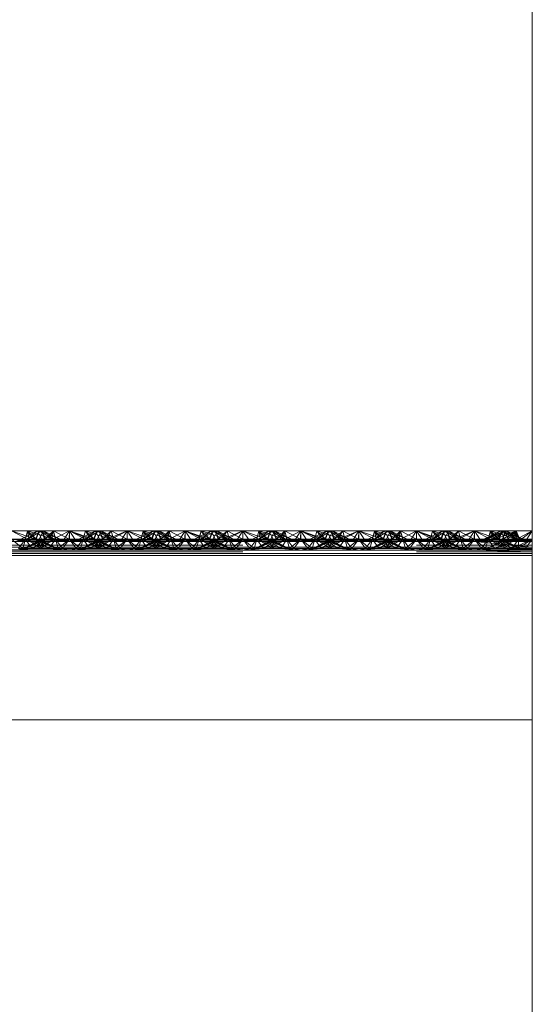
# Paper-space layout 'Layout1' of a CAD drawing. Extents: x -2 to 1033, y -36 to 596.
# Tile 113 of 182: x 704.16 to 706.37, y 483.15 to 487.41. Entities that reach past the tile are written whole.
import ezdxf

# ---------------------------------------------------------------- set-up
doc = ezdxf.new("R2010")
doc.units = 0
doc.linetypes.add('ACAD_ISO02W100', pattern=[15, 12, -3])
doc.layers.add('SS_1.ET-HALA_TaO-JD-LAVKA-ZEBRIK', color=9, linetype='CONTINUOUS', lineweight=13)

psp = doc.layouts.get("Layout1")

# ---------------------------------------------------------------- linework, layer by layer
at = {"layer": 'SS_1.ET-HALA_TaO-JD-LAVKA-ZEBRIK', "color": 5, "linetype": 'Continuous', "ltscale": 0.25}
for p, q in [((706.3704, 498.1604), (706.3704, 452.1604)), ((704.1204, 485.1962), (704.1971, 485.1562)), ((704.1893, 485.1962), (704.1204, 485.1962)), ((704.1893, 485.1962), (704.1971, 485.1562)), ((704.1893, 485.1962), (704.2107, 485.1596)), ((704.1893, 485.1962), (704.2275, 485.1604)), ((704.2398, 485.1962), (704.1893, 485.1962)), ((704.2398, 485.1962), (704.2275, 485.1604)), ((704.2398, 485.1962), (704.303, 485.1604)), ((704.2583, 485.1962), (704.2398, 485.1962)), ((704.303, 485.1604), (704.2583, 485.1962)), ((704.3298, 485.1604), (704.2583, 485.1962)), ((704.3014, 485.1962), (704.2583, 485.1962)), ((704.3014, 485.1962), (704.2869, 485.1819)), ((704.3014, 485.1962), (704.3694, 485.1604)), ((704.3704, 485.1962), (704.3014, 485.1962)), ((704.3704, 485.1962), (704.3694, 485.1604)), ((704.3704, 485.1962), (704.4367, 485.1733)), ((704.4393, 485.1962), (704.3704, 485.1962)), ((704.4825, 485.1962), (704.4109, 485.1604)), ((704.4383, 485.1604), (704.501, 485.1962)), ((704.4383, 485.1604), (704.4825, 485.1962)), ((704.4534, 485.1816), (704.4393, 485.1962)), ((704.4656, 485.1878), (704.4393, 485.1962)), ((704.4825, 485.1962), (704.4393, 485.1962)), ((704.501, 485.1962), (704.4825, 485.1962)), ((704.5133, 485.1604), (704.501, 485.1962)), ((704.5514, 485.1962), (704.501, 485.1962)), ((704.5133, 485.1604), (704.5514, 485.1962)), ((704.5301, 485.1596), (704.6204, 485.1962)), ((704.5301, 485.1596), (704.5514, 485.1962)), ((704.5437, 485.1562), (704.6204, 485.1962)), ((704.6204, 485.1962), (704.5514, 485.1962)), ((704.6204, 485.1962), (704.5943, 485.1562)), ((704.6204, 485.1962), (704.6464, 485.1562)), ((704.6204, 485.1962), (704.6971, 485.1562)), ((704.6893, 485.1962), (704.6204, 485.1962)), ((704.6893, 485.1962), (704.6971, 485.1562)), ((704.6893, 485.1962), (704.7107, 485.1596)), ((704.6893, 485.1962), (704.7275, 485.1604)), ((704.7398, 485.1962), (704.6893, 485.1962)), ((704.7398, 485.1962), (704.7275, 485.1604)), ((704.7398, 485.1962), (704.803, 485.1604)), ((704.7583, 485.1962), (704.7398, 485.1962)), ((704.803, 485.1604), (704.7583, 485.1962)), ((704.8298, 485.1604), (704.7583, 485.1962)), ((704.8014, 485.1962), (704.7583, 485.1962)), ((704.8014, 485.1962), (704.7869, 485.1819)), ((704.8014, 485.1962), (704.8694, 485.1604)), ((704.8704, 485.1962), (704.8014, 485.1962)), ((704.8704, 485.1962), (704.8694, 485.1604)), ((704.9367, 485.1733), (704.8704, 485.1962)), ((704.9393, 485.1962), (704.8704, 485.1962)), ((704.9825, 485.1962), (704.9109, 485.1604)), ((705.001, 485.1962), (704.9383, 485.1604)), ((704.9383, 485.1604), (704.9825, 485.1962)), ((704.9534, 485.1816), (704.9393, 485.1962)), ((704.9656, 485.1878), (704.9393, 485.1962)), ((704.9825, 485.1962), (704.9393, 485.1962)), ((705.001, 485.1962), (704.9825, 485.1962)), ((705.0133, 485.1604), (705.001, 485.1962)), ((705.0514, 485.1962), (705.001, 485.1962)), ((705.0133, 485.1604), (705.0514, 485.1962)), ((705.0301, 485.1596), (705.1204, 485.1962)), ((705.0301, 485.1596), (705.0514, 485.1962)), ((705.0437, 485.1562), (705.1204, 485.1962)), ((705.1204, 485.1962), (705.0514, 485.1962)), ((705.1204, 485.1962), (705.0943, 485.1562)), ((705.1464, 485.1562), (705.1204, 485.1962)), ((705.1204, 485.1962), (705.1971, 485.1562)), ((705.1893, 485.1962), (705.1204, 485.1962)), ((705.1971, 485.1562), (705.1893, 485.1962)), ((705.1893, 485.1962), (705.2107, 485.1596)), ((705.1893, 485.1962), (705.2275, 485.1604)), ((705.2398, 485.1962), (705.1893, 485.1962)), ((705.2398, 485.1962), (705.2275, 485.1604)), ((705.2398, 485.1962), (705.303, 485.1604)), ((705.2583, 485.1962), (705.2398, 485.1962)), ((705.303, 485.1604), (705.2583, 485.1962)), ((705.3298, 485.1604), (705.2583, 485.1962)), ((705.3014, 485.1962), (705.2583, 485.1962)), ((705.3014, 485.1962), (705.2869, 485.1819)), ((705.3014, 485.1962), (705.3694, 485.1604)), ((705.3704, 485.1962), (705.3014, 485.1962)), ((705.3704, 485.1962), (705.3694, 485.1604)), ((705.4367, 485.1733), (705.3704, 485.1962)), ((705.4393, 485.1962), (705.3704, 485.1962)), ((705.4825, 485.1962), (705.4109, 485.1604)), ((705.501, 485.1962), (705.4383, 485.1604)), ((705.4383, 485.1604), (705.4825, 485.1962)), ((705.4534, 485.1816), (705.4393, 485.1962)), ((705.4656, 485.1878), (705.4393, 485.1962)), ((705.4825, 485.1962), (705.4393, 485.1962)), ((705.501, 485.1962), (705.4825, 485.1962)), ((705.5133, 485.1604), (705.501, 485.1962)), ((705.5514, 485.1962), (705.501, 485.1962)), ((705.5133, 485.1604), (705.5514, 485.1962)), ((705.5301, 485.1596), (705.6204, 485.1962)), ((705.5301, 485.1596), (705.5514, 485.1962)), ((705.5437, 485.1562), (705.6204, 485.1962)), ((705.6204, 485.1962), (705.5514, 485.1962)), ((705.6204, 485.1962), (705.5943, 485.1562)), ((705.6464, 485.1562), (705.6204, 485.1962)), ((705.6204, 485.1962), (705.6971, 485.1562)), ((705.6893, 485.1962), (705.6204, 485.1962)), ((705.6893, 485.1962), (705.6971, 485.1562)), ((705.6893, 485.1962), (705.7107, 485.1596)), ((705.6893, 485.1962), (705.7275, 485.1604)), ((705.7398, 485.1962), (705.6893, 485.1962)), ((705.7398, 485.1962), (705.7275, 485.1604)), ((705.7398, 485.1962), (705.803, 485.1604)), ((705.7583, 485.1962), (705.7398, 485.1962)), ((705.803, 485.1604), (705.7583, 485.1962)), ((705.8298, 485.1604), (705.7583, 485.1962)), ((705.8014, 485.1962), (705.7583, 485.1962)), ((705.8014, 485.1962), (705.7869, 485.1819)), ((705.8014, 485.1962), (705.8694, 485.1604)), ((705.8704, 485.1962), (705.8014, 485.1962)), ((705.8694, 485.1604), (705.8704, 485.1962)), ((705.9367, 485.1733), (705.8704, 485.1962)), ((705.9393, 485.1962), (705.8704, 485.1962)), ((705.9825, 485.1962), (705.9109, 485.1604)), ((705.9383, 485.1604), (706.001, 485.1962)), ((705.9825, 485.1962), (705.9383, 485.1604)), ((705.9534, 485.1816), (705.9393, 485.1962)), ((705.9656, 485.1878), (705.9393, 485.1962)), ((705.9825, 485.1962), (705.9393, 485.1962)), ((706.001, 485.1962), (705.9825, 485.1962)), ((706.0133, 485.1604), (706.001, 485.1962)), ((706.0514, 485.1962), (706.001, 485.1962)), ((706.0133, 485.1604), (706.0514, 485.1962)), ((706.0301, 485.1596), (706.1204, 485.1962)), ((706.0301, 485.1596), (706.0514, 485.1962)), ((706.0437, 485.1562), (706.1204, 485.1962)), ((706.1204, 485.1962), (706.0514, 485.1962)), ((706.0943, 485.1562), (706.1204, 485.1962)), ((706.1464, 485.1562), (706.1204, 485.1962)), ((706.1204, 485.1962), (706.1971, 485.1562)), ((706.1893, 485.1962), (706.1204, 485.1962)), ((706.1971, 485.1562), (706.1893, 485.1962)), ((706.1893, 485.1962), (706.2107, 485.1596)), ((706.1893, 485.1962), (706.2275, 485.1604)), ((706.2398, 485.1962), (706.1893, 485.1962)), ((706.2275, 485.1604), (706.2398, 485.1962)), ((706.2398, 485.1962), (706.303, 485.1604)), ((706.2583, 485.1962), (706.2398, 485.1962)), ((706.303, 485.1604), (706.2583, 485.1962)), ((706.3298, 485.1604), (706.2583, 485.1962)), ((706.3014, 485.1962), (706.2583, 485.1962)), ((706.3014, 485.1962), (706.2821, 485.1843)), ((706.3014, 485.1962), (706.3026, 485.174)), ((706.3704, 485.1962), (706.3014, 485.1962)), ((706.3704, 485.1962), (706.3162, 485.1672)), ((698.3704, 485.1254), (706.3704, 485.1254)), ((706.1204, 485.1509), (698.6204, 485.1509)), ((704.1204, 485.1509), (704.1971, 485.1562)), ((704.1464, 485.1562), (704.1971, 485.1562)), ((704.1971, 485.1562), (704.2107, 485.1596)), ((704.1971, 485.1562), (704.5437, 485.1562)), ((704.2275, 485.1604), (704.2107, 485.1596)), ((704.2107, 485.1596), (704.5301, 485.1596)), ((704.5133, 485.1604), (704.2275, 485.1604)), ((704.5133, 485.1604), (704.5301, 485.1596)), ((704.5301, 485.1596), (704.5437, 485.1562)), ((704.5437, 485.1562), (704.6204, 485.1509)), ((704.5437, 485.1562), (704.5943, 485.1562)), ((704.5943, 485.1562), (704.6204, 485.1509)), ((704.5943, 485.1562), (704.6464, 485.1562)), ((704.6204, 485.1509), (704.6971, 485.1562)), ((704.6464, 485.1562), (704.6204, 485.1509)), ((704.6464, 485.1562), (704.6971, 485.1562)), ((704.6971, 485.1562), (704.7107, 485.1596)), ((704.6971, 485.1562), (705.0437, 485.1562)), ((704.7275, 485.1604), (704.7107, 485.1596)), ((704.7107, 485.1596), (705.0301, 485.1596)), ((705.0133, 485.1604), (704.7275, 485.1604)), ((705.0133, 485.1604), (705.0301, 485.1596)), ((705.0301, 485.1596), (705.0437, 485.1562)), ((705.0437, 485.1562), (705.1204, 485.1509)), ((705.0437, 485.1562), (705.0943, 485.1562)), ((705.0943, 485.1562), (705.1204, 485.1509)), ((705.0943, 485.1562), (705.1464, 485.1562)), ((705.1204, 485.1509), (705.1971, 485.1562)), ((705.1204, 485.1509), (705.1464, 485.1562)), ((705.1464, 485.1562), (705.1971, 485.1562)), ((705.1971, 485.1562), (705.2107, 485.1596)), ((705.1971, 485.1562), (705.5437, 485.1562)), ((705.2275, 485.1604), (705.2107, 485.1596)), ((705.2107, 485.1596), (705.5301, 485.1596)), ((705.5133, 485.1604), (705.2275, 485.1604)), ((705.5301, 485.1596), (705.5133, 485.1604)), ((705.5437, 485.1562), (705.5301, 485.1596)), ((705.6204, 485.1509), (705.5437, 485.1562)), ((705.5437, 485.1562), (705.5943, 485.1562)), ((705.5943, 485.1562), (705.6204, 485.1509)), ((705.5943, 485.1562), (705.6464, 485.1562)), ((705.6204, 485.1509), (705.6971, 485.1562)), ((705.6204, 485.1509), (705.6464, 485.1562)), ((705.6464, 485.1562), (705.6971, 485.1562)), ((705.6971, 485.1562), (705.7107, 485.1596)), ((705.6971, 485.1562), (706.0437, 485.1562)), ((705.7275, 485.1604), (705.7107, 485.1596)), ((705.7107, 485.1596), (706.0301, 485.1596)), ((706.0133, 485.1604), (705.7275, 485.1604)), ((706.0133, 485.1604), (706.0301, 485.1596)), ((706.0301, 485.1596), (706.0437, 485.1562)), ((706.0437, 485.1562), (706.1204, 485.1509)), ((706.0437, 485.1562), (706.0943, 485.1562)), ((706.1204, 485.1509), (706.0943, 485.1562)), ((706.0943, 485.1562), (706.1464, 485.1562)), ((706.1204, 485.1509), (706.1971, 485.1562)), ((706.1204, 485.1509), (706.1464, 485.1562)), ((706.1204, 485.1509), (706.3704, 485.151)), ((706.3704, 485.1254), (706.1204, 485.1509)), ((706.1464, 485.1562), (706.1971, 485.1562)), ((706.1971, 485.1562), (706.2107, 485.1596)), ((706.1971, 485.1562), (706.3704, 485.151)), ((706.2107, 485.1596), (706.3704, 485.1604)), ((706.2107, 485.1596), (706.2275, 485.1604)), ((706.3704, 485.151), (706.2107, 485.1596)), ((706.3704, 485.1604), (706.2275, 485.1604)), ((706.3704, 485.0904), (698.3704, 485.0904)), ((698.3704, 484.3804), (706.3704, 484.3804))]:
    psp.add_line(p, q, dxfattribs=at)
at = {"layer": 'SS_1.ET-HALA_TaO-JD-LAVKA-ZEBRIK', "color": 9, "linetype": 'ACAD_ISO02W100', "ltscale": 0.25}
for p, q in [((704.1204, 485.1962), (704.2239, 485.1604)), ((704.2325, 485.1962), (704.1609, 485.1604)), ((704.1893, 485.1962), (704.1804, 485.1604)), ((704.251, 485.1962), (704.1883, 485.1604)), ((704.1883, 485.1604), (704.2325, 485.1962)), ((704.251, 485.1962), (704.1888, 485.1604)), ((704.1888, 485.1604), (704.2325, 485.1962)), ((704.1893, 485.1962), (704.2239, 485.1604)), ((704.1893, 485.1962), (704.3009, 485.1604)), ((704.2398, 485.1962), (704.2243, 485.1604)), ((704.2325, 485.1962), (704.2454, 485.1704)), ((704.2398, 485.1962), (704.3009, 485.1604)), ((704.2398, 485.1962), (704.3298, 485.1604)), ((704.2404, 485.1604), (704.2583, 485.1962)), ((704.2454, 485.1704), (704.2504, 485.1604)), ((704.2633, 485.1604), (704.251, 485.1962)), ((704.251, 485.1962), (704.2542, 485.188)), ((704.2544, 485.1884), (704.251, 485.1962)), ((704.251, 485.1962), (704.2665, 485.1604)), ((704.2542, 485.188), (704.2651, 485.1604)), ((704.2665, 485.1604), (704.2544, 485.1884)), ((704.2633, 485.1604), (704.3014, 485.1962)), ((704.2869, 485.1819), (704.2651, 485.1604)), ((704.2801, 485.1596), (704.3014, 485.1962)), ((704.2937, 485.1562), (704.3704, 485.1962)), ((704.2937, 485.1562), (704.3014, 485.1962)), ((704.3014, 485.1962), (704.3104, 485.1604)), ((704.3014, 485.1962), (704.3076, 485.1715)), ((704.3076, 485.1715), (704.3104, 485.1604)), ((704.3704, 485.1962), (704.3443, 485.1562)), ((704.3964, 485.1562), (704.3704, 485.1962)), ((704.3704, 485.1962), (704.4471, 485.1562)), ((704.3704, 485.1962), (704.4607, 485.1596)), ((704.3704, 485.1962), (704.3704, 485.1604)), ((704.4304, 485.1604), (704.4393, 485.1962)), ((704.4332, 485.1715), (704.4304, 485.1604)), ((704.4393, 485.1962), (704.4332, 485.1715)), ((704.4367, 485.1733), (704.4739, 485.1604)), ((704.4388, 485.1604), (704.501, 485.1962)), ((704.4388, 485.1604), (704.4825, 485.1962)), ((704.4393, 485.1962), (704.4607, 485.1596)), ((704.4393, 485.1962), (704.4775, 485.1604)), ((704.4739, 485.1604), (704.4534, 485.1816)), ((704.4907, 485.1797), (704.4656, 485.1878)), ((704.4743, 485.1604), (704.4898, 485.1962)), ((704.4864, 485.1884), (704.4743, 485.1604)), ((704.4898, 485.1962), (704.4775, 485.1604)), ((704.4825, 485.1962), (704.5004, 485.1604)), ((704.4898, 485.1962), (704.4864, 485.1884)), ((704.5509, 485.1604), (704.4898, 485.1962)), ((704.4898, 485.1962), (704.553, 485.1604)), ((704.5798, 485.1604), (704.4898, 485.1962)), ((704.4904, 485.1604), (704.4954, 485.1704)), ((704.5509, 485.1604), (704.4907, 485.1797)), ((704.4954, 485.1704), (704.5083, 485.1962)), ((704.5151, 485.1604), (704.501, 485.1962)), ((704.5165, 485.1604), (704.501, 485.1962)), ((704.5083, 485.1962), (704.553, 485.1604)), ((704.5798, 485.1604), (704.5083, 485.1962)), ((704.5151, 485.1604), (704.5514, 485.1962)), ((704.5604, 485.1604), (704.5514, 485.1962)), ((704.5514, 485.1962), (704.6194, 485.1604)), ((704.6194, 485.1604), (704.6204, 485.1962)), ((704.6204, 485.1962), (704.7239, 485.1604)), ((704.6204, 485.1604), (704.6204, 485.1962)), ((704.7325, 485.1962), (704.6609, 485.1604)), ((704.6893, 485.1962), (704.6804, 485.1604)), ((704.751, 485.1962), (704.6883, 485.1604)), ((704.6883, 485.1604), (704.7325, 485.1962)), ((704.751, 485.1962), (704.6888, 485.1604)), ((704.6888, 485.1604), (704.7325, 485.1962)), ((704.6893, 485.1962), (704.7239, 485.1604)), ((704.6893, 485.1962), (704.8009, 485.1604)), ((704.7398, 485.1962), (704.7243, 485.1604)), ((704.7325, 485.1962), (704.7454, 485.1704)), ((704.7398, 485.1962), (704.8009, 485.1604)), ((704.7398, 485.1962), (704.8298, 485.1604)), ((704.7404, 485.1604), (704.7583, 485.1962)), ((704.7454, 485.1704), (704.7504, 485.1604)), ((704.7633, 485.1604), (704.751, 485.1962)), ((704.751, 485.1962), (704.7542, 485.188)), ((704.751, 485.1962), (704.7665, 485.1604)), ((704.7544, 485.1884), (704.751, 485.1962)), ((704.7542, 485.188), (704.7651, 485.1604)), ((704.7665, 485.1604), (704.7544, 485.1884)), ((704.7633, 485.1604), (704.8014, 485.1962)), ((704.7869, 485.1819), (704.7651, 485.1604)), ((704.7801, 485.1596), (704.8014, 485.1962)), ((704.7937, 485.1562), (704.8704, 485.1962)), ((704.7937, 485.1562), (704.8014, 485.1962)), ((704.8014, 485.1962), (704.8104, 485.1604)), ((704.8076, 485.1715), (704.8014, 485.1962)), ((704.8104, 485.1604), (704.8076, 485.1715)), ((704.8443, 485.1562), (704.8704, 485.1962)), ((704.8964, 485.1562), (704.8704, 485.1962)), ((704.8704, 485.1962), (704.9471, 485.1562)), ((704.8704, 485.1962), (704.9607, 485.1596)), ((704.8704, 485.1604), (704.8704, 485.1962)), ((704.9304, 485.1604), (704.9393, 485.1962)), ((704.9332, 485.1715), (704.9304, 485.1604)), ((704.9393, 485.1962), (704.9332, 485.1715)), ((704.9739, 485.1604), (704.9367, 485.1733)), ((704.9388, 485.1604), (705.001, 485.1962)), ((704.9388, 485.1604), (704.9825, 485.1962)), ((704.9393, 485.1962), (704.9607, 485.1596)), ((704.9393, 485.1962), (704.9775, 485.1604)), ((704.9739, 485.1604), (704.9534, 485.1816)), ((704.9907, 485.1797), (704.9656, 485.1878)), ((704.9743, 485.1604), (704.9898, 485.1962)), ((704.9864, 485.1884), (704.9743, 485.1604)), ((704.9898, 485.1962), (704.9775, 485.1604)), ((704.9825, 485.1962), (705.0004, 485.1604)), ((704.9898, 485.1962), (704.9864, 485.1884)), ((705.0509, 485.1604), (704.9898, 485.1962)), ((704.9898, 485.1962), (705.053, 485.1604)), ((705.0798, 485.1604), (704.9898, 485.1962)), ((704.9904, 485.1604), (704.9954, 485.1704)), ((705.0509, 485.1604), (704.9907, 485.1797)), ((704.9954, 485.1704), (705.0083, 485.1962)), ((705.0151, 485.1604), (705.001, 485.1962)), ((705.0165, 485.1604), (705.001, 485.1962)), ((705.0083, 485.1962), (705.053, 485.1604)), ((705.0798, 485.1604), (705.0083, 485.1962)), ((705.0514, 485.1962), (705.0151, 485.1604)), ((705.0604, 485.1604), (705.0514, 485.1962)), ((705.1194, 485.1604), (705.0514, 485.1962)), ((705.1194, 485.1604), (705.1204, 485.1962)), ((705.1204, 485.1962), (705.2239, 485.1604)), ((705.1204, 485.1604), (705.1204, 485.1962)), ((705.2325, 485.1962), (705.1609, 485.1604)), ((705.1893, 485.1962), (705.1804, 485.1604)), ((705.1883, 485.1604), (705.251, 485.1962)), ((705.1883, 485.1604), (705.2325, 485.1962)), ((705.251, 485.1962), (705.1888, 485.1604)), ((705.1888, 485.1604), (705.2325, 485.1962)), ((705.1893, 485.1962), (705.2239, 485.1604)), ((705.1893, 485.1962), (705.3009, 485.1604)), ((705.2398, 485.1962), (705.2243, 485.1604)), ((705.2325, 485.1962), (705.2454, 485.1704)), ((705.2398, 485.1962), (705.3009, 485.1604)), ((705.2398, 485.1962), (705.3298, 485.1604)), ((705.2404, 485.1604), (705.2583, 485.1962)), ((705.2454, 485.1704), (705.2504, 485.1604)), ((705.2633, 485.1604), (705.251, 485.1962)), ((705.251, 485.1962), (705.2542, 485.188)), ((705.2544, 485.1884), (705.251, 485.1962)), ((705.251, 485.1962), (705.2665, 485.1604)), ((705.2542, 485.188), (705.2651, 485.1604)), ((705.2665, 485.1604), (705.2544, 485.1884)), ((705.2633, 485.1604), (705.3014, 485.1962)), ((705.2869, 485.1819), (705.2651, 485.1604)), ((705.2801, 485.1596), (705.3014, 485.1962)), ((705.2937, 485.1562), (705.3704, 485.1962)), ((705.2937, 485.1562), (705.3014, 485.1962)), ((705.3014, 485.1962), (705.3104, 485.1604)), ((705.3014, 485.1962), (705.3076, 485.1715)), ((705.3104, 485.1604), (705.3076, 485.1715)), ((705.3443, 485.1562), (705.3704, 485.1962)), ((705.3964, 485.1562), (705.3704, 485.1962)), ((705.3704, 485.1962), (705.4471, 485.1562)), ((705.3704, 485.1962), (705.4607, 485.1596)), ((705.3704, 485.1604), (705.3704, 485.1962)), ((705.4304, 485.1604), (705.4393, 485.1962)), ((705.4332, 485.1715), (705.4304, 485.1604)), ((705.4393, 485.1962), (705.4332, 485.1715)), ((705.4739, 485.1604), (705.4367, 485.1733)), ((705.4388, 485.1604), (705.501, 485.1962)), ((705.4388, 485.1604), (705.4825, 485.1962)), ((705.4393, 485.1962), (705.4607, 485.1596)), ((705.4393, 485.1962), (705.4775, 485.1604)), ((705.4739, 485.1604), (705.4534, 485.1816)), ((705.4907, 485.1797), (705.4656, 485.1878)), ((705.4743, 485.1604), (705.4898, 485.1962)), ((705.4864, 485.1884), (705.4743, 485.1604)), ((705.4898, 485.1962), (705.4775, 485.1604)), ((705.4825, 485.1962), (705.5004, 485.1604)), ((705.4898, 485.1962), (705.4864, 485.1884)), ((705.5509, 485.1604), (705.4898, 485.1962)), ((705.4898, 485.1962), (705.553, 485.1604)), ((705.5798, 485.1604), (705.4898, 485.1962)), ((705.4904, 485.1604), (705.4954, 485.1704)), ((705.5509, 485.1604), (705.4907, 485.1797)), ((705.4954, 485.1704), (705.5083, 485.1962)), ((705.5151, 485.1604), (705.501, 485.1962)), ((705.5165, 485.1604), (705.501, 485.1962)), ((705.5083, 485.1962), (705.553, 485.1604)), ((705.5798, 485.1604), (705.5083, 485.1962)), ((705.5151, 485.1604), (705.5514, 485.1962)), ((705.5604, 485.1604), (705.5514, 485.1962)), ((705.6194, 485.1604), (705.5514, 485.1962)), ((705.6194, 485.1604), (705.6204, 485.1962)), ((705.6204, 485.1962), (705.7239, 485.1604)), ((705.6204, 485.1604), (705.6204, 485.1962)), ((705.7325, 485.1962), (705.6609, 485.1604)), ((705.6893, 485.1962), (705.6804, 485.1604)), ((705.6883, 485.1604), (705.751, 485.1962)), ((705.6883, 485.1604), (705.7325, 485.1962)), ((705.751, 485.1962), (705.6888, 485.1604)), ((705.6888, 485.1604), (705.7325, 485.1962)), ((705.6893, 485.1962), (705.7239, 485.1604)), ((705.6893, 485.1962), (705.8009, 485.1604)), ((705.7398, 485.1962), (705.7243, 485.1604)), ((705.7325, 485.1962), (705.7454, 485.1704)), ((705.7398, 485.1962), (705.8009, 485.1604)), ((705.7398, 485.1962), (705.8298, 485.1604)), ((705.7404, 485.1604), (705.7583, 485.1962)), ((705.7454, 485.1704), (705.7504, 485.1604)), ((705.7633, 485.1604), (705.751, 485.1962)), ((705.751, 485.1962), (705.7542, 485.188)), ((705.751, 485.1962), (705.7665, 485.1604)), ((705.7544, 485.1884), (705.751, 485.1962)), ((705.7542, 485.188), (705.7651, 485.1604)), ((705.7665, 485.1604), (705.7544, 485.1884)), ((705.7633, 485.1604), (705.8014, 485.1962)), ((705.7869, 485.1819), (705.7651, 485.1604)), ((705.7801, 485.1596), (705.8014, 485.1962)), ((705.7937, 485.1562), (705.8704, 485.1962)), ((705.7937, 485.1562), (705.8014, 485.1962)), ((705.8014, 485.1962), (705.8104, 485.1604)), ((705.8076, 485.1715), (705.8014, 485.1962)), ((705.8104, 485.1604), (705.8076, 485.1715)), ((705.8443, 485.1562), (705.8704, 485.1962)), ((705.8964, 485.1562), (705.8704, 485.1962)), ((705.8704, 485.1962), (705.9471, 485.1562)), ((705.8704, 485.1962), (705.9607, 485.1596)), ((705.8704, 485.1604), (705.8704, 485.1962)), ((705.9304, 485.1604), (705.9393, 485.1962)), ((705.9332, 485.1715), (705.9304, 485.1604)), ((705.9393, 485.1962), (705.9332, 485.1715)), ((705.9739, 485.1604), (705.9367, 485.1733)), ((705.9388, 485.1604), (706.001, 485.1962)), ((705.9388, 485.1604), (705.9825, 485.1962)), ((705.9393, 485.1962), (705.9607, 485.1596)), ((705.9393, 485.1962), (705.9775, 485.1604)), ((705.9739, 485.1604), (705.9534, 485.1816)), ((705.9907, 485.1797), (705.9656, 485.1878)), ((705.9743, 485.1604), (705.9898, 485.1962)), ((705.9864, 485.1884), (705.9743, 485.1604)), ((705.9898, 485.1962), (705.9775, 485.1604)), ((705.9825, 485.1962), (706.0004, 485.1604)), ((705.9898, 485.1962), (705.9864, 485.1884)), ((706.0509, 485.1604), (705.9898, 485.1962)), ((705.9898, 485.1962), (706.053, 485.1604)), ((706.0798, 485.1604), (705.9898, 485.1962)), ((705.9904, 485.1604), (705.9954, 485.1704)), ((706.0509, 485.1604), (705.9907, 485.1797)), ((705.9954, 485.1704), (706.0083, 485.1962)), ((706.0151, 485.1604), (706.001, 485.1962)), ((706.0165, 485.1604), (706.001, 485.1962)), ((706.053, 485.1604), (706.0083, 485.1962)), ((706.0798, 485.1604), (706.0083, 485.1962)), ((706.0151, 485.1604), (706.0514, 485.1962)), ((706.0604, 485.1604), (706.0514, 485.1962)), ((706.1194, 485.1604), (706.0514, 485.1962)), ((706.1194, 485.1604), (706.1204, 485.1962)), ((706.1204, 485.1962), (706.2239, 485.1604)), ((706.1204, 485.1962), (706.1204, 485.1604)), ((706.2325, 485.1962), (706.1613, 485.1604)), ((706.251, 485.1962), (706.1684, 485.1604)), ((706.1684, 485.1604), (706.2325, 485.1962)), ((706.1761, 485.1604), (706.251, 485.1962)), ((706.1761, 485.1604), (706.2325, 485.1962)), ((706.1893, 485.1962), (706.1804, 485.1604)), ((706.2239, 485.1604), (706.1893, 485.1962)), ((706.1893, 485.1962), (706.3009, 485.1604)), ((706.251, 485.1962), (706.1968, 485.1604)), ((706.3014, 485.1962), (706.2114, 485.1604)), ((706.2114, 485.1604), (706.251, 485.1962)), ((706.2398, 485.1962), (706.2243, 485.1604)), ((706.2325, 485.1962), (706.2454, 485.1704)), ((706.3009, 485.1604), (706.2398, 485.1962)), ((706.2398, 485.1962), (706.3298, 485.1604)), ((706.2404, 485.1604), (706.2583, 485.1962)), ((706.2821, 485.1843), (706.2434, 485.1604)), ((706.2434, 485.1604), (706.2456, 485.1709)), ((706.2454, 485.1704), (706.2504, 485.1604)), ((706.2456, 485.1709), (706.251, 485.1962)), ((706.251, 485.1962), (706.2665, 485.1604)), ((706.2544, 485.1884), (706.251, 485.1962)), ((706.2665, 485.1604), (706.2544, 485.1884)), ((706.3014, 485.1962), (706.2633, 485.1604)), ((706.2801, 485.1596), (706.3014, 485.1962)), ((706.2937, 485.1562), (706.3014, 485.1962)), ((706.3014, 485.1962), (706.3104, 485.1604)), ((706.3076, 485.1715), (706.3014, 485.1962)), ((706.3186, 485.1562), (706.3014, 485.1962)), ((706.3026, 485.174), (706.3034, 485.1604)), ((706.3162, 485.1672), (706.3034, 485.1604)), ((706.3104, 485.1604), (706.3076, 485.1715)), ((706.3186, 485.1562), (706.3704, 485.1962)), ((706.3443, 485.1562), (706.3704, 485.1962)), ((698.3704, 485.1353), (706.3704, 485.1353)), ((704.0301, 485.1596), (704.2107, 485.1596)), ((704.1204, 485.1604), (704.1688, 485.1204)), ((704.1804, 485.1604), (704.1204, 485.1604)), ((704.1804, 485.1604), (704.1503, 485.1204)), ((704.1804, 485.1604), (704.1688, 485.1204)), ((704.2454, 485.1579), (704.1724, 485.1204)), ((704.1724, 485.1204), (704.2522, 485.1544)), ((704.1804, 485.1604), (704.2076, 485.1204)), ((704.1804, 485.1604), (704.2543, 485.1204)), ((704.1804, 485.1604), (704.2819, 485.1204)), ((704.2243, 485.1604), (704.1804, 485.1604)), ((704.2665, 485.1604), (704.1824, 485.1204)), ((704.2504, 485.1604), (704.1824, 485.1204)), ((704.2088, 485.1204), (704.2554, 485.1527)), ((704.2088, 485.1204), (704.2708, 485.1448)), ((704.2243, 485.1604), (704.2543, 485.1204)), ((704.2243, 485.1604), (704.2819, 485.1204)), ((704.2243, 485.1604), (704.3084, 485.1204)), ((704.3184, 485.1204), (704.2243, 485.1604)), ((704.2275, 485.1604), (704.2243, 485.1604)), ((704.3104, 485.1604), (704.2364, 485.1204)), ((704.2665, 485.1604), (704.2364, 485.1204)), ((704.2404, 485.1604), (704.3084, 485.1204)), ((704.3184, 485.1204), (704.2404, 485.1604)), ((704.2504, 485.1604), (704.2454, 485.1579)), ((704.2522, 485.1544), (704.2665, 485.1604)), ((704.2554, 485.1527), (704.2665, 485.1604)), ((704.2801, 485.1596), (704.2633, 485.1604)), ((704.2708, 485.1448), (704.3104, 485.1604)), ((704.2801, 485.1596), (704.2937, 485.1562)), ((704.2923, 485.1338), (704.2832, 485.1204)), ((704.3104, 485.1604), (704.2923, 485.1338)), ((704.2937, 485.1562), (704.3704, 485.1509)), ((704.3104, 485.1604), (704.322, 485.1204)), ((704.3104, 485.1604), (704.3404, 485.1204)), ((704.3704, 485.1604), (704.322, 485.1204)), ((704.3404, 485.1204), (704.3704, 485.1604)), ((704.3443, 485.1562), (704.3704, 485.1509)), ((704.3704, 485.1604), (704.4003, 485.1204)), ((704.3704, 485.1604), (704.4188, 485.1204)), ((704.4471, 485.1562), (704.3704, 485.1509)), ((704.3704, 485.1509), (704.3964, 485.1562)), ((704.4003, 485.1204), (704.4304, 485.1604)), ((704.4188, 485.1204), (704.4304, 485.1604)), ((704.5165, 485.1604), (704.4224, 485.1204)), ((704.5004, 485.1604), (704.4224, 485.1204)), ((704.4304, 485.1604), (704.4485, 485.1338)), ((704.5043, 485.1204), (704.4304, 485.1604)), ((704.4304, 485.1604), (704.47, 485.1448)), ((704.4324, 485.1204), (704.5165, 485.1604)), ((704.5004, 485.1604), (704.4324, 485.1204)), ((704.4607, 485.1596), (704.4471, 485.1562)), ((704.4485, 485.1338), (704.4576, 485.1204)), ((704.4588, 485.1204), (704.5604, 485.1604)), ((704.4588, 485.1204), (704.5165, 485.1604)), ((704.4775, 485.1604), (704.4607, 485.1596)), ((704.47, 485.1448), (704.5319, 485.1204)), ((704.5043, 485.1204), (704.4743, 485.1604)), ((704.4743, 485.1604), (704.4854, 485.1527)), ((704.5584, 485.1204), (704.4743, 485.1604)), ((704.4743, 485.1604), (704.4886, 485.1544)), ((704.4854, 485.1527), (704.5319, 485.1204)), ((704.4864, 485.1204), (704.5604, 485.1604)), ((704.4864, 485.1204), (704.5165, 485.1604)), ((704.4886, 485.1544), (704.5684, 485.1204)), ((704.5584, 485.1204), (704.4904, 485.1604)), ((704.4954, 485.1579), (704.4904, 485.1604)), ((704.5684, 485.1204), (704.4954, 485.1579)), ((704.5165, 485.1604), (704.5133, 485.1604)), ((704.5604, 485.1604), (704.5165, 485.1604)), ((704.5301, 485.1596), (704.7107, 485.1596)), ((704.5332, 485.1204), (704.5604, 485.1604)), ((704.572, 485.1204), (704.5604, 485.1604)), ((704.5604, 485.1604), (704.5904, 485.1204)), ((704.6204, 485.1604), (704.5604, 485.1604)), ((704.572, 485.1204), (704.6204, 485.1604)), ((704.6204, 485.1604), (704.5904, 485.1204)), ((704.6204, 485.1604), (704.6503, 485.1204)), ((704.6204, 485.1604), (704.6688, 485.1204)), ((704.6804, 485.1604), (704.6204, 485.1604)), ((704.6503, 485.1204), (704.6804, 485.1604)), ((704.6804, 485.1604), (704.6688, 485.1204)), ((704.7454, 485.1579), (704.6724, 485.1204)), ((704.6724, 485.1204), (704.7522, 485.1544)), ((704.6804, 485.1604), (704.7076, 485.1204)), ((704.6804, 485.1604), (704.7543, 485.1204)), ((704.6804, 485.1604), (704.7819, 485.1204)), ((704.7243, 485.1604), (704.6804, 485.1604)), ((704.7665, 485.1604), (704.6824, 485.1204)), ((704.7504, 485.1604), (704.6824, 485.1204)), ((704.7088, 485.1204), (704.7554, 485.1527)), ((704.7088, 485.1204), (704.7708, 485.1448)), ((704.7243, 485.1604), (704.7543, 485.1204)), ((704.7243, 485.1604), (704.7819, 485.1204)), ((704.7243, 485.1604), (704.8084, 485.1204)), ((704.8184, 485.1204), (704.7243, 485.1604)), ((704.7275, 485.1604), (704.7243, 485.1604)), ((704.8104, 485.1604), (704.7364, 485.1204)), ((704.7665, 485.1604), (704.7364, 485.1204)), ((704.7404, 485.1604), (704.8084, 485.1204)), ((704.8184, 485.1204), (704.7404, 485.1604)), ((704.7504, 485.1604), (704.7454, 485.1579)), ((704.7522, 485.1544), (704.7665, 485.1604)), ((704.7554, 485.1527), (704.7665, 485.1604)), ((704.7801, 485.1596), (704.7633, 485.1604)), ((704.7708, 485.1448), (704.8104, 485.1604)), ((704.7801, 485.1596), (704.7937, 485.1562)), ((704.7923, 485.1338), (704.7832, 485.1204)), ((704.8104, 485.1604), (704.7923, 485.1338)), ((704.7937, 485.1562), (704.8704, 485.1509)), ((704.8104, 485.1604), (704.822, 485.1204)), ((704.8104, 485.1604), (704.8404, 485.1204)), ((704.8704, 485.1604), (704.822, 485.1204)), ((704.8404, 485.1204), (704.8704, 485.1604)), ((704.8704, 485.1509), (704.8443, 485.1562)), ((704.9003, 485.1204), (704.8704, 485.1604)), ((704.9188, 485.1204), (704.8704, 485.1604)), ((704.8704, 485.1509), (704.9471, 485.1562)), ((704.8704, 485.1509), (704.8964, 485.1562)), ((704.9003, 485.1204), (704.9304, 485.1604)), ((704.9188, 485.1204), (704.9304, 485.1604)), ((705.0165, 485.1604), (704.9224, 485.1204)), ((705.0004, 485.1604), (704.9224, 485.1204)), ((704.9304, 485.1604), (704.9576, 485.1204)), ((705.0043, 485.1204), (704.9304, 485.1604)), ((704.9304, 485.1604), (704.97, 485.1448)), ((704.9324, 485.1204), (705.0165, 485.1604)), ((704.9324, 485.1204), (705.0004, 485.1604)), ((704.9471, 485.1562), (704.9607, 485.1596)), ((704.9588, 485.1204), (705.0604, 485.1604)), ((704.9588, 485.1204), (705.0165, 485.1604)), ((704.9607, 485.1596), (704.9775, 485.1604)), ((704.97, 485.1448), (705.0319, 485.1204)), ((705.0043, 485.1204), (704.9743, 485.1604)), ((704.9743, 485.1604), (704.9854, 485.1527)), ((705.0584, 485.1204), (704.9743, 485.1604)), ((704.9743, 485.1604), (704.9886, 485.1544)), ((704.9854, 485.1527), (705.0319, 485.1204)), ((704.9864, 485.1204), (705.0604, 485.1604)), ((704.9864, 485.1204), (705.0165, 485.1604)), ((704.9886, 485.1544), (705.0684, 485.1204)), ((705.0584, 485.1204), (704.9904, 485.1604)), ((704.9954, 485.1579), (704.9904, 485.1604)), ((705.0684, 485.1204), (704.9954, 485.1579)), ((705.0165, 485.1604), (705.0133, 485.1604)), ((705.0604, 485.1604), (705.0165, 485.1604)), ((705.0301, 485.1596), (705.2107, 485.1596)), ((705.0332, 485.1204), (705.0604, 485.1604)), ((705.072, 485.1204), (705.0604, 485.1604)), ((705.0604, 485.1604), (705.0904, 485.1204)), ((705.1204, 485.1604), (705.0604, 485.1604)), ((705.072, 485.1204), (705.1204, 485.1604)), ((705.0904, 485.1204), (705.1204, 485.1604)), ((705.1204, 485.1604), (705.1503, 485.1204)), ((705.1204, 485.1604), (705.1688, 485.1204)), ((705.1804, 485.1604), (705.1204, 485.1604)), ((705.1503, 485.1204), (705.1804, 485.1604)), ((705.1688, 485.1204), (705.1804, 485.1604)), ((705.2454, 485.1579), (705.1724, 485.1204)), ((705.1724, 485.1204), (705.2522, 485.1544)), ((705.1804, 485.1604), (705.2076, 485.1204)), ((705.1804, 485.1604), (705.2543, 485.1204)), ((705.1804, 485.1604), (705.2819, 485.1204)), ((705.2243, 485.1604), (705.1804, 485.1604)), ((705.2665, 485.1604), (705.1824, 485.1204)), ((705.2504, 485.1604), (705.1824, 485.1204)), ((705.2088, 485.1204), (705.2554, 485.1527)), ((705.2088, 485.1204), (705.2708, 485.1448)), ((705.2243, 485.1604), (705.2543, 485.1204)), ((705.2243, 485.1604), (705.2819, 485.1204)), ((705.2243, 485.1604), (705.3084, 485.1204)), ((705.3184, 485.1204), (705.2243, 485.1604)), ((705.2275, 485.1604), (705.2243, 485.1604)), ((705.3104, 485.1604), (705.2364, 485.1204)), ((705.2665, 485.1604), (705.2364, 485.1204)), ((705.2404, 485.1604), (705.3084, 485.1204)), ((705.3184, 485.1204), (705.2404, 485.1604)), ((705.2504, 485.1604), (705.2454, 485.1579)), ((705.2522, 485.1544), (705.2665, 485.1604)), ((705.2554, 485.1527), (705.2665, 485.1604)), ((705.2801, 485.1596), (705.2633, 485.1604)), ((705.2708, 485.1448), (705.3104, 485.1604)), ((705.2801, 485.1596), (705.2937, 485.1562)), ((705.2832, 485.1204), (705.2923, 485.1338)), ((705.2923, 485.1338), (705.3104, 485.1604)), ((705.2937, 485.1562), (705.3704, 485.1509)), ((705.3104, 485.1604), (705.322, 485.1204)), ((705.3404, 485.1204), (705.3104, 485.1604)), ((705.322, 485.1204), (705.3704, 485.1604)), ((705.3404, 485.1204), (705.3704, 485.1604)), ((705.3704, 485.1509), (705.3443, 485.1562)), ((705.4003, 485.1204), (705.3704, 485.1604)), ((705.4188, 485.1204), (705.3704, 485.1604)), ((705.3704, 485.1509), (705.4471, 485.1562)), ((705.3704, 485.1509), (705.3964, 485.1562)), ((705.4003, 485.1204), (705.4304, 485.1604)), ((705.4188, 485.1204), (705.4304, 485.1604)), ((705.5165, 485.1604), (705.4224, 485.1204)), ((705.5004, 485.1604), (705.4224, 485.1204)), ((705.4304, 485.1604), (705.4576, 485.1204)), ((705.5043, 485.1204), (705.4304, 485.1604)), ((705.4304, 485.1604), (705.47, 485.1448)), ((705.4324, 485.1204), (705.5165, 485.1604)), ((705.4324, 485.1204), (705.5004, 485.1604)), ((705.4471, 485.1562), (705.4607, 485.1596)), ((705.4588, 485.1204), (705.5604, 485.1604)), ((705.4588, 485.1204), (705.5165, 485.1604)), ((705.4607, 485.1596), (705.4775, 485.1604)), ((705.47, 485.1448), (705.5319, 485.1204)), ((705.5043, 485.1204), (705.4743, 485.1604)), ((705.4743, 485.1604), (705.4854, 485.1527)), ((705.5584, 485.1204), (705.4743, 485.1604)), ((705.4743, 485.1604), (705.4886, 485.1544)), ((705.4854, 485.1527), (705.5319, 485.1204)), ((705.4864, 485.1204), (705.5604, 485.1604)), ((705.4864, 485.1204), (705.5165, 485.1604)), ((705.4886, 485.1544), (705.5684, 485.1204)), ((705.5584, 485.1204), (705.4904, 485.1604)), ((705.4954, 485.1579), (705.4904, 485.1604)), ((705.5684, 485.1204), (705.4954, 485.1579)), ((705.5165, 485.1604), (705.5133, 485.1604)), ((705.5604, 485.1604), (705.5165, 485.1604)), ((705.5301, 485.1596), (705.7107, 485.1596)), ((705.5332, 485.1204), (705.5604, 485.1604)), ((705.572, 485.1204), (705.5604, 485.1604)), ((705.5604, 485.1604), (705.5904, 485.1204)), ((705.6204, 485.1604), (705.5604, 485.1604)), ((705.572, 485.1204), (705.6204, 485.1604)), ((705.5904, 485.1204), (705.6204, 485.1604)), ((705.6204, 485.1604), (705.6503, 485.1204)), ((705.6204, 485.1604), (705.6688, 485.1204)), ((705.6804, 485.1604), (705.6204, 485.1604)), ((705.6503, 485.1204), (705.6804, 485.1604)), ((705.6688, 485.1204), (705.6804, 485.1604)), ((705.7454, 485.1579), (705.6724, 485.1204)), ((705.6724, 485.1204), (705.7522, 485.1544)), ((705.6804, 485.1604), (705.7076, 485.1204)), ((705.6804, 485.1604), (705.7543, 485.1204)), ((705.6804, 485.1604), (705.7819, 485.1204)), ((705.7243, 485.1604), (705.6804, 485.1604)), ((705.7665, 485.1604), (705.6824, 485.1204)), ((705.7504, 485.1604), (705.6824, 485.1204)), ((705.7088, 485.1204), (705.7554, 485.1527)), ((705.7088, 485.1204), (705.7708, 485.1448)), ((705.7243, 485.1604), (705.7543, 485.1204)), ((705.7243, 485.1604), (705.7819, 485.1204)), ((705.7243, 485.1604), (705.8084, 485.1204)), ((705.8184, 485.1204), (705.7243, 485.1604)), ((705.7275, 485.1604), (705.7243, 485.1604)), ((705.8104, 485.1604), (705.7364, 485.1204)), ((705.7665, 485.1604), (705.7364, 485.1204)), ((705.7404, 485.1604), (705.8084, 485.1204)), ((705.8184, 485.1204), (705.7404, 485.1604)), ((705.7504, 485.1604), (705.7454, 485.1579)), ((705.7522, 485.1544), (705.7665, 485.1604)), ((705.7554, 485.1527), (705.7665, 485.1604)), ((705.7801, 485.1596), (705.7633, 485.1604)), ((705.7708, 485.1448), (705.8104, 485.1604)), ((705.7801, 485.1596), (705.7937, 485.1562)), ((705.7832, 485.1204), (705.7923, 485.1338)), ((705.7923, 485.1338), (705.8104, 485.1604)), ((705.7937, 485.1562), (705.8704, 485.1509)), ((705.8104, 485.1604), (705.822, 485.1204)), ((705.8404, 485.1204), (705.8104, 485.1604)), ((705.822, 485.1204), (705.8704, 485.1604)), ((705.8404, 485.1204), (705.8704, 485.1604)), ((705.8704, 485.1509), (705.8443, 485.1562)), ((705.9003, 485.1204), (705.8704, 485.1604)), ((705.9188, 485.1204), (705.8704, 485.1604)), ((705.8704, 485.1509), (705.9471, 485.1562)), ((705.8704, 485.1509), (705.8964, 485.1562)), ((705.9003, 485.1204), (705.9304, 485.1604)), ((705.9188, 485.1204), (705.9304, 485.1604)), ((706.0165, 485.1604), (705.9224, 485.1204)), ((706.0004, 485.1604), (705.9224, 485.1204)), ((705.9304, 485.1604), (705.9576, 485.1204)), ((706.0043, 485.1204), (705.9304, 485.1604)), ((705.9304, 485.1604), (705.97, 485.1448)), ((705.9324, 485.1204), (706.0165, 485.1604)), ((705.9324, 485.1204), (706.0004, 485.1604)), ((705.9471, 485.1562), (705.9607, 485.1596)), ((705.9588, 485.1204), (706.0604, 485.1604)), ((705.9588, 485.1204), (706.0165, 485.1604)), ((705.9607, 485.1596), (705.9775, 485.1604)), ((705.97, 485.1448), (706.0319, 485.1204)), ((706.0043, 485.1204), (705.9743, 485.1604)), ((705.9743, 485.1604), (705.9854, 485.1527)), ((706.0584, 485.1204), (705.9743, 485.1604)), ((705.9743, 485.1604), (705.9886, 485.1544)), ((705.9854, 485.1527), (706.0319, 485.1204)), ((705.9864, 485.1204), (706.0604, 485.1604)), ((705.9864, 485.1204), (706.0165, 485.1604)), ((705.9886, 485.1544), (706.0684, 485.1204)), ((706.0584, 485.1204), (705.9904, 485.1604)), ((705.9954, 485.1579), (705.9904, 485.1604)), ((706.0684, 485.1204), (705.9954, 485.1579)), ((706.0165, 485.1604), (706.0133, 485.1604)), ((706.0604, 485.1604), (706.0165, 485.1604)), ((706.0301, 485.1596), (706.2801, 485.1596)), ((706.0332, 485.1204), (706.0604, 485.1604)), ((706.072, 485.1204), (706.0604, 485.1604)), ((706.0604, 485.1604), (706.0904, 485.1204)), ((706.1204, 485.1604), (706.0604, 485.1604)), ((706.072, 485.1204), (706.1204, 485.1604)), ((706.0904, 485.1204), (706.1204, 485.1604)), ((706.1204, 485.1604), (706.1503, 485.1204)), ((706.1204, 485.1604), (706.1688, 485.1204)), ((706.1804, 485.1604), (706.1204, 485.1604)), ((706.3704, 485.1509), (706.1204, 485.1509)), ((706.1503, 485.1204), (706.1804, 485.1604)), ((706.1804, 485.1604), (706.1688, 485.1204)), ((706.2455, 485.1578), (706.1753, 485.1204)), ((706.1753, 485.1204), (706.2524, 485.1542)), ((706.2665, 485.1604), (706.1755, 485.1204)), ((706.2504, 485.1604), (706.1755, 485.1204)), ((706.1804, 485.1604), (706.2076, 485.1204)), ((706.1804, 485.1604), (706.2543, 485.1204)), ((706.2819, 485.1204), (706.1804, 485.1604)), ((706.2243, 485.1604), (706.1804, 485.1604)), ((706.1971, 485.1562), (706.2937, 485.1562)), ((706.2138, 485.1204), (706.256, 485.1524)), ((706.2138, 485.1204), (706.2717, 485.1444)), ((706.3104, 485.1604), (706.2141, 485.1204)), ((706.2665, 485.1604), (706.2141, 485.1204)), ((706.2243, 485.1604), (706.2543, 485.1204)), ((706.2819, 485.1204), (706.2243, 485.1604)), ((706.2243, 485.1604), (706.3084, 485.1204)), ((706.2243, 485.1604), (706.3184, 485.1204)), ((706.2275, 485.1604), (706.2243, 485.1604)), ((706.3084, 485.1204), (706.2404, 485.1604)), ((706.3184, 485.1204), (706.2404, 485.1604)), ((706.2504, 485.1604), (706.2455, 485.1578)), ((706.2524, 485.1542), (706.2665, 485.1604)), ((706.256, 485.1524), (706.2665, 485.1604)), ((706.2801, 485.1596), (706.2633, 485.1604)), ((706.2717, 485.1444), (706.3104, 485.1604)), ((706.2801, 485.1596), (706.2937, 485.1562)), ((706.2832, 485.1204), (706.2923, 485.1338)), ((706.3704, 485.1604), (706.2837, 485.1204)), ((706.3104, 485.1604), (706.2837, 485.1204)), ((706.2923, 485.1338), (706.3104, 485.1604)), ((706.2937, 485.1562), (706.3704, 485.1509)), ((706.2937, 485.1562), (706.3186, 485.1562)), ((706.3111, 485.1242), (706.3104, 485.1604)), ((706.3112, 485.1204), (706.3111, 485.1242)), ((706.3112, 485.1204), (706.3143, 485.1225)), ((706.3143, 485.1225), (706.3704, 485.1604)), ((706.3704, 485.1509), (706.3186, 485.1562)), ((706.3186, 485.1562), (706.3443, 485.1562)), ((706.3404, 485.1204), (706.3704, 485.1604)), ((706.3704, 485.1509), (706.3443, 485.1562)), ((706.3443, 485.1562), (706.3704, 485.1562)), ((698.3704, 485.1143), (706.3704, 485.1143)), ((706.3704, 485.1128), (698.3704, 485.1128)), ((698.3704, 485.1064), (706.3704, 485.1064)), ((698.3704, 485.1054), (706.3704, 485.1054)), ((706.3704, 485.0987), (698.3704, 485.0987)), ((704.1204, 485.1128), (704.2076, 485.1204)), ((704.1503, 485.1204), (704.2076, 485.1204)), ((704.2076, 485.1204), (704.5332, 485.1204)), ((704.2832, 485.1204), (704.3704, 485.1128)), ((704.3404, 485.1204), (704.3704, 485.1128)), ((704.4576, 485.1204), (704.3704, 485.1128)), ((704.3704, 485.1128), (704.4003, 485.1204)), ((704.6204, 485.1128), (704.5332, 485.1204)), ((704.5332, 485.1204), (704.5904, 485.1204)), ((704.5904, 485.1204), (704.6204, 485.1128)), ((704.5904, 485.1204), (704.6503, 485.1204)), ((704.6204, 485.1128), (704.7076, 485.1204)), ((704.6503, 485.1204), (704.6204, 485.1128)), ((704.6503, 485.1204), (704.7076, 485.1204)), ((704.7076, 485.1204), (705.0332, 485.1204)), ((704.7832, 485.1204), (704.8704, 485.1128)), ((704.8704, 485.1128), (704.8404, 485.1204)), ((704.9576, 485.1204), (704.8704, 485.1128)), ((704.8704, 485.1128), (704.9003, 485.1204)), ((705.1204, 485.1128), (705.0332, 485.1204)), ((705.0332, 485.1204), (705.0904, 485.1204)), ((705.0904, 485.1204), (705.1204, 485.1128)), ((705.0904, 485.1204), (705.1503, 485.1204)), ((705.1204, 485.1128), (705.2076, 485.1204)), ((705.1204, 485.1128), (705.1503, 485.1204)), ((705.1503, 485.1204), (705.2076, 485.1204)), ((705.2076, 485.1204), (705.5332, 485.1204)), ((705.2832, 485.1204), (705.3704, 485.1128)), ((705.3704, 485.1128), (705.3404, 485.1204)), ((705.4576, 485.1204), (705.3704, 485.1128)), ((705.3704, 485.1128), (705.4003, 485.1204)), ((705.6204, 485.1128), (705.5332, 485.1204)), ((705.5332, 485.1204), (705.5904, 485.1204)), ((705.5904, 485.1204), (705.6204, 485.1128)), ((705.5904, 485.1204), (705.6503, 485.1204)), ((705.6204, 485.1128), (705.7076, 485.1204)), ((705.6204, 485.1128), (705.6503, 485.1204)), ((705.6503, 485.1204), (705.7076, 485.1204)), ((705.7076, 485.1204), (706.0332, 485.1204)), ((705.7832, 485.1204), (705.8704, 485.1128)), ((705.8704, 485.1128), (705.8404, 485.1204)), ((705.9576, 485.1204), (705.8704, 485.1128)), ((705.8704, 485.1128), (705.9003, 485.1204)), ((706.0332, 485.1204), (706.1204, 485.1128)), ((706.0332, 485.1204), (706.0904, 485.1204)), ((706.0904, 485.1204), (706.1204, 485.1128)), ((706.0904, 485.1204), (706.1503, 485.1204)), ((706.1204, 485.1128), (706.2076, 485.1204)), ((706.1204, 485.1128), (706.1503, 485.1204)), ((706.1204, 485.1128), (706.3704, 485.1164)), ((706.3704, 485.1054), (706.1204, 485.1128)), ((706.1503, 485.1204), (706.2076, 485.1204)), ((706.2076, 485.1204), (706.3704, 485.1164)), ((706.2076, 485.1204), (706.3704, 485.1204)), ((706.3704, 485.1128), (706.2832, 485.1204)), ((706.3704, 485.1128), (706.3112, 485.1204)), ((706.3704, 485.1128), (706.3404, 485.1204))]:
    psp.add_line(p, q, dxfattribs=at)

doc.saveas('drawing.dxf')
